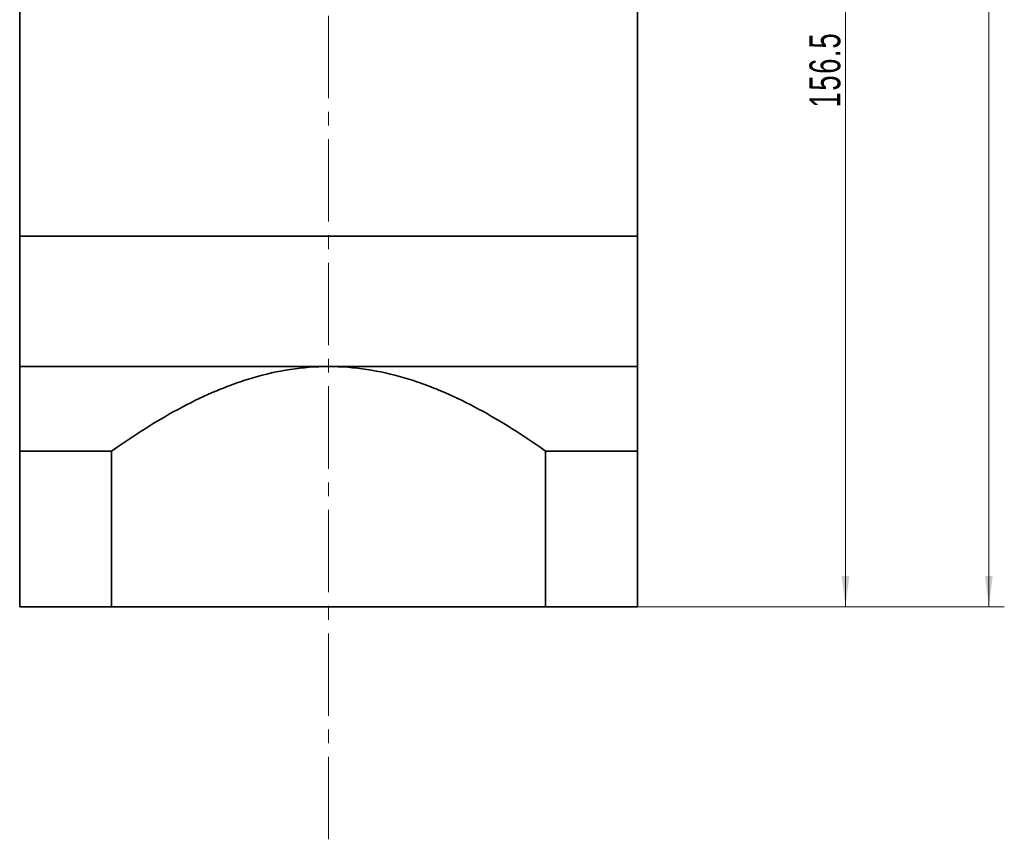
# Model space of a CAD drawing. Header units: millimetres. Extents: x 2999 to 3633, y -147 to 315.
# Tile 4 of 8: x 3351 to 3495, y 8 to 127. Entities that reach past the tile are written whole.
import ezdxf

# ---------------------------------------------------------------- set-up
doc = ezdxf.new("R2010")
doc.units = ezdxf.units.MM
doc.linetypes.add('点画线', pattern=[18, 12, -2, 2, -2])
doc.layers.get('0').update_dxf_attribs({"lineweight": 35})
for name, color, linetype, lineweight in [('CDRAFT0', 7, 'Continuous', 35), ('EB0', 7, 'Continuous', 35), ('EB0_1', 7, 'Continuous', 35), ('中心线层', 1, '点画线', 18), ('尺寸线层', 3, 'Continuous', 18), ('粗实线层', 7, 'Continuous', 35), ('粗实线层_1', 7, 'Continuous', 35)]:
    doc.layers.add(name, color=color, linetype=linetype, lineweight=lineweight)
doc.styles.add('标准', font='txt', dxfattribs={"width": 0.667})
doc.dimstyles.new('a4-1-1', dxfattribs={"dimtxt": 3, "dimasz": 3, "dimexe": 1.5, "dimexo": 0, "dimgap": 0.5, "dimtad": 1, "dimdec": 3, "dimdsep": 46, "dimtxsty": '标准', "dimblk": '_CAXARROW', "dimcen": 0, "dimdle": 6, "dimazin": 2, "dimtfac": 0.707107, "dimtdec": 3, "dimtix": 1, "dimtmove": 2, "dimatfit": 3, "dimfxl": 0, "dimfrac": 2, "dimtolj": 1, "dimarcsym": 0})

# ---------------------------------------------------------------- blocks, each defined once
blk = doc.blocks.new('*X47')
at = {"layer": '尺寸线层', "linetype": 'Continuous'}
for points in [[(3492.65, 240.46), (3492.08, 235.96), (3493.21, 235.96)], [(3492.65, 41.46), (3492.08, 45.96), (3493.21, 45.96)]]:
    blk.add_hatch(color=0, dxfattribs=at).paths.add_polyline_path(points, flags=0)
at = {"layer": '尺寸线层', "color": 0, "linetype": 'Continuous'}
for p, q in [((3438.96, 240.46), (3494.9, 240.46)), ((3492.65, 41.46), (3492.65, 240.46)), ((3441.46, 41.46), (3494.9, 41.46))]:
    blk.add_line(p, q, dxfattribs=at)
at = {"layer": '尺寸线层', "color": 0, "insert": (3489.67, 140.96), "char_height": 4.5, "width": 11.701, "attachment_point": 5, "rotation": 90, "line_spacing_factor": 1.15057, "style": '标准'}
blk.add_mtext('\\T1.1;199', dxfattribs=at)
blk = doc.blocks.new('_CAXARROW')
blk.add_hatch(color=0).paths.add_polyline_path([(0, 0), (-1, 0.125), (-1, -0.125)], flags=0)
blk = doc.blocks.new('*X48')
at = {"layer": '尺寸线层', "linetype": 'Continuous'}
for points in [[(3471.76, 197.96), (3472.33, 193.46), (3471.2, 193.46)], [(3471.76, 41.46), (3472.33, 45.96), (3471.2, 45.96)]]:
    blk.add_hatch(color=0, dxfattribs=at).paths.add_polyline_path(points, flags=0)
at = {"layer": '尺寸线层', "color": 0, "linetype": 'Continuous'}
for p, q in [((3446.36, 197.96), (3474.01, 197.96)), ((3471.76, 197.96), (3471.76, 41.46)), ((3441.46, 41.46), (3474.01, 41.46))]:
    blk.add_line(p, q, dxfattribs=at)
at = {"layer": '尺寸线层', "color": 0, "insert": (3468.79, 119.71), "char_height": 4.5, "width": 20.8061, "attachment_point": 5, "rotation": 90, "line_spacing_factor": 1.15057, "style": '标准'}
blk.add_mtext('\\T1.1;156.5', dxfattribs=at)

msp = doc.modelspace()

# ---------------------------------------------------------------- linework, layer by layer
at = {"layer": 'CDRAFT0', "color": 7}
for points in [[(3364.8354, 64.1249), (3365.1071, 64.3176), (3365.3796, 64.5092), (3368.7136, 66.8319), (3371.8565, 68.811), (3376.7714, 71.4067), (3378.4436, 72.2089), (3381.0176, 73.2898), (3381.8866, 73.6297), (3383.6498, 74.2625), (3384.5442, 74.5553), (3389.0266, 75.8697), (3392.6912, 76.4566), (3396.4554, 76.4566)], [(3428.0754, 64.1249), (3427.8036, 64.3176), (3427.5311, 64.5092), (3424.1971, 66.8319), (3421.0542, 68.811), (3416.1393, 71.4067), (3414.4671, 72.2089), (3411.8931, 73.2898), (3411.0241, 73.6297), (3409.2609, 74.2625), (3408.3665, 74.5553), (3403.8841, 75.8697), (3400.2195, 76.4566), (3396.4554, 76.4566)]]:
    msp.add_open_spline(points, degree=3, knots=[0, 0, 0, 0, 0.99690397, 0.99690397, 12.15872641, 12.15872641, 17.73963764, 17.73963764, 20.53009325, 20.53009325, 23.32054886, 23.32054886, 34.48237131, 34.48237131, 34.48237131, 34.48237131], dxfattribs=at)
at = {"layer": 'EB0'}
for p, q in [((3351.4554, 129.9566), (3351.4554, 95.4566)), ((3441.4554, 129.9566), (3441.4554, 95.4566)), ((3441.4554, 95.4566), (3351.4554, 95.4566))]:
    msp.add_line(p, q, dxfattribs=at)
at = {"layer": 'EB0_1'}
for p, q in [((3441.4554, 95.4566), (3351.4554, 95.4566)), ((3351.4554, 95.4566), (3351.4554, 41.4562)), ((3441.4554, 95.4566), (3441.4554, 41.4562)), ((3364.8354, 64.1249), (3364.8354, 41.4562)), ((3428.0754, 64.1249), (3428.0754, 41.4562)), ((3441.4554, 41.4562), (3351.4554, 41.4562))]:
    msp.add_line(p, q, dxfattribs=at)
at = {"layer": '中心线层'}
msp.add_line((3396.4554, 7.5734), (3396.4554, 250.1424), dxfattribs=at)
at = {"layer": '粗实线层'}
msp.add_line((3351.4554, 76.4566), (3441.4554, 76.4566), dxfattribs=at)
at = {"layer": '粗实线层_1'}
for p, q in [((3364.8354, 64.1249), (3351.4554, 64.1249)), ((3428.0754, 64.1249), (3441.4554, 64.1249))]:
    msp.add_line(p, q, dxfattribs=at)

# ---------------------------------------------------------------- dimensions: what is measured, and where the dimension line sits
at = {"layer": '尺寸线层'}
for base, p1, p2, picture, middle in [((3492.647, 240.4562), (3441.4554, 41.4562), (3438.9554, 240.4562), '*X47', (3489.6713, 140.9562)), ((3471.7641, 41.4562), (3446.3564, 197.9562), (3441.4554, 41.4562), '*X48', (3468.7884, 119.7062))]:
    dim = msp.add_linear_dim(base=base, p1=p1, p2=p2, angle=90, dimstyle='a4-1-1', override={"dimsah": 1, "dimtfill": 1, "dimtzin": 8}, dxfattribs=at)
    dim.commit()
    dim.dimension.update_dxf_attribs({"geometry": picture, "text_midpoint": middle})

doc.saveas('drawing.dxf')
